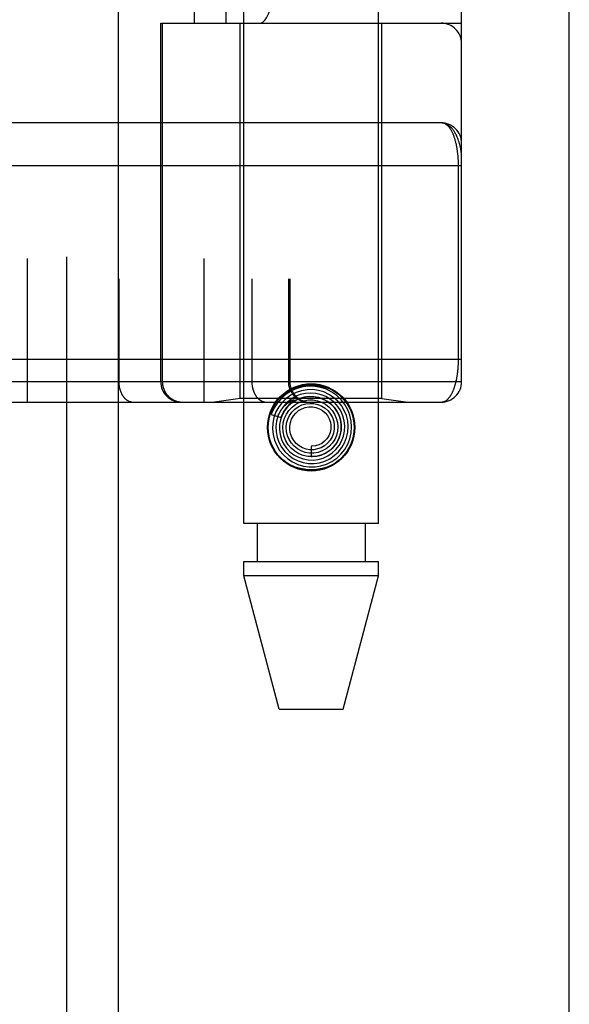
# Model space of a CAD drawing. Header units: inches. Extents: x 0 to 227, y 0 to 147.
# Tile 171 of 256: x 100.04 to 100.839, y 77.765 to 79.197. Entities that reach past the tile are written whole.
import ezdxf

# ---------------------------------------------------------------- set-up
doc = ezdxf.new("R2010")
doc.units = ezdxf.units.IN
doc.header["$LTSCALE"] = 12.466667
doc.header["$MEASUREMENT"] = 0
doc.linetypes.add('HIDDEN', pattern=[0.2, 0.1, -0.1])
doc.layers.get('0').update_dxf_attribs({"linetype": 'CONTINUOUS'})
doc.layers.add('RIGHTHAND_DOOR_ASSEMBLY', color=7, linetype='CONTINUOUS')

msp = doc.modelspace()

# ---------------------------------------------------------------- linework, layer by layer
at = {"color": 3, "linetype": 'Continuous'}
msp.add_line((100.8392, 41.7214), (100.8392, 106.2511), dxfattribs=at)
at = {"layer": 'RIGHTHAND_DOOR_ASSEMBLY', "color": 8, "linetype": 'HIDDEN'}
for p, q in [((100.1084, 101.2924), (100.1084, 41.9424)), ((100.3659, 78.4644), (100.3659, 81.6468)), ((100.5619, 78.4644), (100.5619, 81.6468)), ((100.0512, 81.3436), (100.0512, 78.6411)), ((100.3077, 81.3436), (100.3077, 78.6411)), ((100.1842, 81.3136), (100.1842, 78.6711)), ((100.3777, 81.3136), (100.3777, 78.6711)), ((100.4308, 81.3136), (100.4308, 78.6711)), ((100.4328, 81.3136), (100.4328, 78.6711)), ((100.6827, 78.6711), (100.6827, 81.3136)), ((100.2943, 79.1924), (100.2943, 80.7924)), ((100.3402, 79.1924), (100.3402, 80.7924)), ((100.6527, 80.7924), (100.6527, 79.1924)), ((100.2452, 79.1924), (100.6827, 79.1924)), ((100.2452, 78.6711), (100.2452, 79.1924)), ((100.2475, 79.1924), (100.2475, 78.6711)), ((100.3609, 78.6464), (100.3609, 79.1924)), ((100.5669, 78.6464), (100.5669, 79.1924)), ((100.6527, 79.0474), (99.7732, 79.0474)), ((100.6781, 78.7036), (100.6781, 78.9857)), ((99.7789, 78.7036), (100.6827, 78.7036)), ((100.0192, 78.6711), (100.6827, 78.6711)), ((99.7789, 78.6411), (100.6527, 78.6411)), ((100.3609, 78.6464), (100.3234, 78.6411)), ((100.5669, 78.6464), (100.3609, 78.6464)), ((100.4342, 78.6399), (100.4337, 78.6395)), ((100.4346, 78.6403), (100.4342, 78.6399)), ((100.435, 78.6407), (100.4346, 78.6403)), ((100.4355, 78.6412), (100.435, 78.6407)), ((100.437, 78.6425), (100.4355, 78.6412)), ((100.4373, 78.6427), (100.437, 78.6425)), ((100.5669, 78.6464), (100.6044, 78.6411)), ((100.4059, 78.6232), (100.4202, 78.6186)), ((100.4639, 78.5769), (100.4639, 78.5619)), ((100.5619, 78.4644), (100.3659, 78.4644)), ((100.3854, 78.4644), (100.3854, 78.4094)), ((100.5424, 78.4644), (100.5424, 78.4094)), ((100.3659, 78.4094), (100.5619, 78.4094)), ((100.3659, 78.3885), (100.3659, 78.4094)), ((100.5619, 78.3885), (100.5619, 78.4094)), ((100.5619, 78.3885), (100.3659, 78.3885)), ((100.4174, 78.1944), (100.3659, 78.3885)), ((100.5104, 78.1944), (100.5619, 78.3885)), ((100.4174, 78.1944), (100.5104, 78.1944))]:
    msp.add_line(p, q, dxfattribs=at)
at = {"layer": 'RIGHTHAND_DOOR_ASSEMBLY', "color": 3, "linetype": 'Continuous'}
msp.add_line((100.1834, 101.2924), (100.1834, 41.9424), dxfattribs=at)
at = {"layer": 'RIGHTHAND_DOOR_ASSEMBLY', "color": 8, "linetype": 'HIDDEN'}
for points in [[(100.6827, 78.9974), (100.6827, 78.998), (100.6827, 78.9986), (100.6826, 78.9993), (100.6826, 79), (100.6826, 79.0008), (100.6825, 79.0016), (100.6824, 79.0025), (100.6823, 79.0034), (100.6822, 79.0045), (100.682, 79.0057), (100.6818, 79.0069), (100.6816, 79.0083), (100.6813, 79.0099), (100.6809, 79.0115), (100.6805, 79.0133), (100.6801, 79.0153), (100.6795, 79.0173), (100.6789, 79.0193), (100.6783, 79.0212), (100.6777, 79.0231), (100.677, 79.0248), (100.6764, 79.0264), (100.6757, 79.0279), (100.675, 79.0294), (100.6743, 79.0307), (100.6737, 79.032), (100.673, 79.0332), (100.6723, 79.0343), (100.6716, 79.0354), (100.6709, 79.0364), (100.6702, 79.0374), (100.6695, 79.0383), (100.6688, 79.0391), (100.6681, 79.0399), (100.6673, 79.0406), (100.6666, 79.0413), (100.6659, 79.042), (100.6652, 79.0426), (100.6645, 79.0432), (100.6638, 79.0437), (100.6631, 79.0442), (100.6624, 79.0446), (100.6617, 79.045), (100.661, 79.0454), (100.6603, 79.0457), (100.6596, 79.046), (100.6589, 79.0463), (100.6582, 79.0465), (100.6575, 79.0467), (100.6568, 79.0469), (100.6561, 79.0471), (100.6554, 79.0472), (100.6547, 79.0473), (100.654, 79.0473), (100.6534, 79.0474), (100.6527, 79.0474)], [(100.6781, 78.9857), (100.6781, 78.9865), (100.6781, 78.9874), (100.6781, 78.9882), (100.678, 78.989), (100.678, 78.9898), (100.678, 78.9907), (100.678, 78.9915), (100.6779, 78.9923), (100.6779, 78.9932), (100.6778, 78.994), (100.6778, 78.9948), (100.6777, 78.9957), (100.6777, 78.9965), (100.6776, 78.9974), (100.6776, 78.9982), (100.6775, 78.9991), (100.6774, 79), (100.6773, 79.0008), (100.6772, 79.0017), (100.6771, 79.0026), (100.677, 79.0035), (100.6769, 79.0043), (100.6768, 79.0052), (100.6767, 79.0061), (100.6766, 79.007), (100.6764, 79.0079), (100.6763, 79.0088), (100.6762, 79.0097), (100.676, 79.0105), (100.6759, 79.0114), (100.6757, 79.0123), (100.6755, 79.0132), (100.6754, 79.014), (100.6752, 79.0149), (100.675, 79.0158), (100.6748, 79.0166), (100.6746, 79.0175), (100.6744, 79.0183), (100.6742, 79.0192), (100.674, 79.02), (100.6738, 79.0209), (100.6735, 79.0217), (100.6733, 79.0225), (100.6731, 79.0233), (100.6728, 79.0242), (100.6726, 79.025), (100.6723, 79.0258), (100.672, 79.0266), (100.6717, 79.0274), (100.6715, 79.0281), (100.6712, 79.0289), (100.6709, 79.0297), (100.6705, 79.0304), (100.6702, 79.0312), (100.6699, 79.0319), (100.6696, 79.0326), (100.6692, 79.0333), (100.6689, 79.034), (100.6685, 79.0347), (100.6682, 79.0354), (100.6678, 79.0361), (100.6674, 79.0367), (100.667, 79.0374), (100.6666, 79.038), (100.6662, 79.0386), (100.6658, 79.0392), (100.6654, 79.0398), (100.6649, 79.0404), (100.6645, 79.0409), (100.6641, 79.0414), (100.6636, 79.0419), (100.6631, 79.0424), (100.6627, 79.0429), (100.6622, 79.0434), (100.6617, 79.0438), (100.6612, 79.0442), (100.6607, 79.0446), (100.6602, 79.045), (100.6596, 79.0453), (100.6591, 79.0456), (100.6586, 79.0459), (100.658, 79.0462), (100.6575, 79.0464), (100.6569, 79.0467), (100.6563, 79.0468), (100.6557, 79.047), (100.6551, 79.0471), (100.6545, 79.0473), (100.6539, 79.0473), (100.6533, 79.0474), (100.6527, 79.0474)], [(100.6827, 78.9849), (99.7724, 78.9849)], [(100.6527, 78.6411), (100.6533, 78.6412), (100.6539, 78.6412), (100.6545, 78.6413), (100.6551, 78.6414), (100.6557, 78.6415), (100.6562, 78.6417), (100.6568, 78.6419), (100.6573, 78.6421), (100.6579, 78.6423), (100.6584, 78.6426), (100.659, 78.6428), (100.6595, 78.6431), (100.66, 78.6435), (100.6605, 78.6438), (100.661, 78.6442), (100.6615, 78.6446), (100.662, 78.645), (100.6624, 78.6454), (100.6629, 78.6459), (100.6634, 78.6464), (100.6638, 78.6468), (100.6643, 78.6474), (100.6647, 78.6479), (100.6651, 78.6484), (100.6655, 78.649), (100.6659, 78.6495), (100.6663, 78.6501), (100.6667, 78.6507), (100.6671, 78.6513), (100.6675, 78.652), (100.6679, 78.6526), (100.6682, 78.6533), (100.6686, 78.6539), (100.6689, 78.6546), (100.6693, 78.6553), (100.6696, 78.656), (100.6699, 78.6567), (100.6702, 78.6574), (100.6706, 78.6581), (100.6709, 78.6589), (100.6712, 78.6596), (100.6714, 78.6604), (100.6717, 78.6611), (100.672, 78.6619), (100.6723, 78.6627), (100.6725, 78.6634), (100.6728, 78.6642), (100.673, 78.665), (100.6733, 78.6658), (100.6735, 78.6666), (100.6737, 78.6674), (100.6739, 78.6683), (100.6741, 78.6691), (100.6744, 78.6699), (100.6746, 78.6707), (100.6748, 78.6716), (100.6749, 78.6724), (100.6751, 78.6733), (100.6753, 78.6741), (100.6755, 78.675), (100.6756, 78.6758), (100.6758, 78.6767), (100.6759, 78.6775), (100.6761, 78.6784), (100.6762, 78.6793), (100.6764, 78.6801), (100.6765, 78.681), (100.6766, 78.6818), (100.6767, 78.6827), (100.6769, 78.6836), (100.677, 78.6844), (100.6771, 78.6853), (100.6772, 78.6862), (100.6773, 78.687), (100.6773, 78.6879), (100.6774, 78.6887), (100.6775, 78.6895), (100.6776, 78.6904), (100.6776, 78.6912), (100.6777, 78.6921), (100.6777, 78.6929), (100.6778, 78.6937), (100.6778, 78.6946), (100.6779, 78.6954), (100.6779, 78.6962), (100.678, 78.697), (100.678, 78.6979), (100.678, 78.6987), (100.678, 78.6995), (100.6781, 78.7003), (100.6781, 78.7012), (100.6781, 78.702), (100.6781, 78.7028), (100.6781, 78.7036)], [(100.1842, 78.6711), (100.1842, 78.6705), (100.1842, 78.6698), (100.1842, 78.6692), (100.1842, 78.6685), (100.1843, 78.6679), (100.1843, 78.6672), (100.1844, 78.6666), (100.1845, 78.6659), (100.1846, 78.6653), (100.1847, 78.6647), (100.1848, 78.664), (100.1849, 78.6634), (100.185, 78.6627), (100.1851, 78.6621), (100.1853, 78.6615), (100.1854, 78.6609), (100.1856, 78.6603), (100.1858, 78.6597), (100.186, 78.6591), (100.1861, 78.6585), (100.1863, 78.6579), (100.1866, 78.6573), (100.1868, 78.6567), (100.187, 78.6561), (100.1872, 78.6556), (100.1875, 78.655), (100.1877, 78.6545), (100.188, 78.6539), (100.1883, 78.6534), (100.1885, 78.6529), (100.1888, 78.6524), (100.1891, 78.6519), (100.1894, 78.6514), (100.1897, 78.6509), (100.1901, 78.6504), (100.1904, 78.6499), (100.1907, 78.6495), (100.191, 78.649), (100.1914, 78.6486), (100.1917, 78.6482), (100.1921, 78.6477), (100.1925, 78.6473), (100.1928, 78.6469), (100.1932, 78.6466), (100.1936, 78.6462), (100.194, 78.6458), (100.1944, 78.6455), (100.1948, 78.6452), (100.1952, 78.6448), (100.1956, 78.6445), (100.196, 78.6442), (100.1964, 78.644), (100.1968, 78.6437), (100.1973, 78.6434), (100.1977, 78.6432), (100.1981, 78.643), (100.1986, 78.6427), (100.199, 78.6425), (100.1994, 78.6423), (100.1999, 78.6422), (100.2003, 78.642), (100.2008, 78.6419), (100.2012, 78.6417), (100.2017, 78.6416), (100.2021, 78.6415), (100.2026, 78.6414), (100.2031, 78.6413), (100.2035, 78.6413), (100.204, 78.6412), (100.2044, 78.6412), (100.2049, 78.6412), (100.2054, 78.6411)], [(100.2475, 78.6711), (100.2475, 78.6705), (100.2476, 78.6698), (100.2476, 78.6692), (100.2476, 78.6685), (100.2477, 78.6679), (100.2478, 78.6672), (100.2479, 78.6666), (100.248, 78.6659), (100.2481, 78.6653), (100.2482, 78.6647), (100.2484, 78.664), (100.2485, 78.6634), (100.2487, 78.6627), (100.2489, 78.6621), (100.2491, 78.6615), (100.2493, 78.6609), (100.2495, 78.6603), (100.2498, 78.6597), (100.25, 78.6591), (100.2503, 78.6585), (100.2506, 78.6579), (100.2509, 78.6573), (100.2512, 78.6567), (100.2515, 78.6561), (100.2518, 78.6556), (100.2522, 78.655), (100.2525, 78.6545), (100.2529, 78.6539), (100.2533, 78.6534), (100.2537, 78.6529), (100.2541, 78.6524), (100.2545, 78.6519), (100.2549, 78.6514), (100.2553, 78.6509), (100.2558, 78.6504), (100.2562, 78.6499), (100.2567, 78.6495), (100.2572, 78.649), (100.2576, 78.6486), (100.2581, 78.6482), (100.2586, 78.6477), (100.2591, 78.6473), (100.2597, 78.6469), (100.2602, 78.6466), (100.2607, 78.6462), (100.2613, 78.6458), (100.2618, 78.6455), (100.2624, 78.6452), (100.2629, 78.6448), (100.2635, 78.6445), (100.2641, 78.6442), (100.2647, 78.644), (100.2653, 78.6437), (100.2658, 78.6434), (100.2664, 78.6432), (100.2671, 78.643), (100.2677, 78.6427), (100.2683, 78.6425), (100.2689, 78.6423), (100.2695, 78.6422), (100.2702, 78.642), (100.2708, 78.6419), (100.2714, 78.6417), (100.2721, 78.6416), (100.2727, 78.6415), (100.2733, 78.6414), (100.274, 78.6413), (100.2746, 78.6413), (100.2753, 78.6412), (100.2759, 78.6412), (100.2766, 78.6412), (100.2772, 78.6411)], [(100.3777, 78.6711), (100.3777, 78.6705), (100.3777, 78.6698), (100.3777, 78.6692), (100.3778, 78.6685), (100.3778, 78.6679), (100.3779, 78.6672), (100.3779, 78.6666), (100.378, 78.6659), (100.3781, 78.6653), (100.3782, 78.6647), (100.3783, 78.664), (100.3784, 78.6634), (100.3785, 78.6627), (100.3787, 78.6621), (100.3788, 78.6615), (100.379, 78.6609), (100.3791, 78.6603), (100.3793, 78.6597), (100.3795, 78.6591), (100.3797, 78.6585), (100.3799, 78.6579), (100.3801, 78.6573), (100.3803, 78.6567), (100.3805, 78.6561), (100.3808, 78.6556), (100.381, 78.655), (100.3813, 78.6545), (100.3815, 78.6539), (100.3818, 78.6534), (100.3821, 78.6529), (100.3824, 78.6524), (100.3827, 78.6519), (100.383, 78.6514), (100.3833, 78.6509), (100.3836, 78.6504), (100.3839, 78.6499), (100.3842, 78.6495), (100.3846, 78.649), (100.3849, 78.6486), (100.3853, 78.6482), (100.3856, 78.6477), (100.386, 78.6473), (100.3864, 78.6469), (100.3867, 78.6466), (100.3871, 78.6462), (100.3875, 78.6458), (100.3879, 78.6455), (100.3883, 78.6452), (100.3887, 78.6448), (100.3891, 78.6445), (100.3895, 78.6442), (100.3899, 78.644), (100.3904, 78.6437), (100.3908, 78.6434), (100.3912, 78.6432), (100.3917, 78.643), (100.3921, 78.6427), (100.3925, 78.6425), (100.393, 78.6423), (100.3934, 78.6422), (100.3939, 78.642), (100.3943, 78.6419), (100.3948, 78.6417), (100.3952, 78.6416), (100.3957, 78.6415), (100.3961, 78.6414), (100.3966, 78.6413), (100.3971, 78.6413), (100.3975, 78.6412), (100.398, 78.6412), (100.3984, 78.6412), (100.3989, 78.6411)], [(100.4103, 78.6383), (100.415, 78.6446), (100.4203, 78.6502), (100.4265, 78.655), (100.4334, 78.6589), (100.4406, 78.662), (100.4482, 78.6641), (100.456, 78.6654), (100.464, 78.6658), (100.4719, 78.6654), (100.4797, 78.6641), (100.4873, 78.662), (100.4945, 78.6589), (100.5014, 78.655), (100.5076, 78.6502), (100.5129, 78.6446), (100.5176, 78.6383)], [(100.494, 78.5549), (100.5011, 78.5598), (100.5073, 78.5656), (100.5127, 78.5724), (100.517, 78.5799), (100.5201, 78.5879), (100.522, 78.5963), (100.5227, 78.605), (100.5221, 78.6136), (100.5202, 78.6221), (100.5171, 78.6302), (100.5128, 78.6378), (100.5075, 78.6447), (100.5012, 78.6508), (100.494, 78.6558), (100.4862, 78.6598), (100.4779, 78.6626), (100.4692, 78.6641), (100.4604, 78.6643), (100.4517, 78.6633), (100.4432, 78.661), (100.4351, 78.6574), (100.4276, 78.6527)], [(100.4308, 78.6711), (100.4308, 78.6705), (100.4308, 78.6698), (100.4308, 78.6692), (100.4309, 78.6685), (100.4309, 78.6679), (100.431, 78.6672), (100.4311, 78.6666), (100.4312, 78.6659), (100.4313, 78.6653), (100.4315, 78.6647), (100.4316, 78.664), (100.4318, 78.6634), (100.4319, 78.6627), (100.4321, 78.6621), (100.4323, 78.6615), (100.4326, 78.6609), (100.4328, 78.6603), (100.433, 78.6597), (100.4333, 78.6591), (100.4335, 78.6585), (100.4338, 78.6579), (100.4341, 78.6573), (100.4344, 78.6567), (100.4347, 78.6561), (100.4351, 78.6556), (100.4354, 78.655), (100.4358, 78.6545), (100.4361, 78.6539), (100.4365, 78.6534), (100.4369, 78.6529), (100.4373, 78.6524), (100.4377, 78.6519), (100.4381, 78.6514), (100.4386, 78.6509), (100.439, 78.6504), (100.4395, 78.6499), (100.4399, 78.6495), (100.4404, 78.649), (100.4409, 78.6486), (100.4414, 78.6482), (100.4419, 78.6477), (100.4424, 78.6473), (100.4429, 78.6469), (100.4434, 78.6466), (100.444, 78.6462), (100.4445, 78.6458), (100.445, 78.6455), (100.4456, 78.6452), (100.4462, 78.6448), (100.4467, 78.6445), (100.4473, 78.6442), (100.4479, 78.644), (100.4485, 78.6437), (100.4491, 78.6434), (100.4497, 78.6432), (100.4503, 78.643), (100.4509, 78.6427), (100.4515, 78.6425), (100.4521, 78.6423), (100.4528, 78.6422), (100.4534, 78.642), (100.454, 78.6419), (100.4547, 78.6417), (100.4553, 78.6416), (100.4559, 78.6415), (100.4566, 78.6414), (100.4572, 78.6413), (100.4579, 78.6413), (100.4585, 78.6412), (100.4591, 78.6412), (100.4598, 78.6412), (100.4604, 78.6411)], [(100.4276, 78.6527), (100.4208, 78.647), (100.415, 78.6403), (100.4101, 78.6328), (100.4065, 78.6247), (100.4059, 78.6232)], [(100.442, 78.6552), (100.4346, 78.6514), (100.4278, 78.6466), (100.4218, 78.6408), (100.4168, 78.6342), (100.4127, 78.6269), (100.4099, 78.619), (100.4082, 78.6108), (100.4077, 78.6024), (100.4085, 78.5941), (100.4105, 78.5859), (100.4138, 78.5781), (100.4181, 78.5709), (100.4235, 78.5644), (100.4298, 78.5588), (100.4369, 78.5541), (100.4446, 78.5505), (100.4528, 78.5482), (100.4612, 78.547), (100.4697, 78.5471), (100.4782, 78.5485), (100.4863, 78.5511), (100.494, 78.5549)], [(100.4481, 78.6521), (100.4409, 78.6492), (100.4342, 78.6452), (100.4283, 78.6403), (100.4231, 78.6345), (100.4189, 78.628), (100.4157, 78.6209), (100.4136, 78.6134), (100.4127, 78.6056), (100.413, 78.5978), (100.4145, 78.5901), (100.4171, 78.5827), (100.4209, 78.5757), (100.4257, 78.5695), (100.4313, 78.564), (100.4378, 78.5594), (100.4448, 78.5558), (100.4524, 78.5534), (100.4602, 78.5521), (100.4682, 78.552), (100.4761, 78.5531), (100.4838, 78.5554)], [(100.4609, 78.6493), (100.4538, 78.6484), (100.447, 78.6464), (100.4406, 78.6433), (100.4347, 78.6393), (100.4295, 78.6343), (100.4251, 78.6286), (100.4217, 78.6223), (100.4193, 78.6155), (100.4179, 78.6084), (100.4178, 78.6012), (100.4187, 78.594), (100.4208, 78.587), (100.4239, 78.5804), (100.428, 78.5744), (100.4331, 78.5691), (100.4389, 78.5646), (100.4453, 78.561), (100.4523, 78.5586), (100.4595, 78.5572), (100.4669, 78.5569), (100.4742, 78.5578)], [(100.4202, 78.6186), (100.4208, 78.6202), (100.4239, 78.6268), (100.4281, 78.6327), (100.4331, 78.638), (100.4388, 78.6423), (100.4452, 78.6457), (100.452, 78.648), (100.4591, 78.6492), (100.4662, 78.6493), (100.4733, 78.6482), (100.4801, 78.6461), (100.4864, 78.6429), (100.4922, 78.6387), (100.4972, 78.6337), (100.5013, 78.628), (100.5045, 78.6217), (100.5066, 78.615), (100.5076, 78.608), (100.5075, 78.601), (100.5063, 78.5942), (100.504, 78.5876)], [(100.4838, 78.5554), (100.491, 78.5589), (100.4976, 78.5634), (100.5035, 78.5689), (100.5085, 78.5752), (100.5125, 78.5822), (100.5154, 78.5897), (100.5172, 78.5976), (100.5177, 78.6057), (100.517, 78.6138), (100.5151, 78.6217), (100.512, 78.6292), (100.5079, 78.6362), (100.5027, 78.6426), (100.4966, 78.648), (100.4897, 78.6525), (100.4823, 78.656), (100.4744, 78.6582), (100.4662, 78.6593), (100.458, 78.6592), (100.4498, 78.6578), (100.442, 78.6552)], [(100.4742, 78.5578), (100.4814, 78.5599), (100.4881, 78.563), (100.4943, 78.5672), (100.4998, 78.5722), (100.5044, 78.5781), (100.5081, 78.5846), (100.5108, 78.5916), (100.5123, 78.599), (100.5127, 78.6065), (100.5119, 78.614), (100.51, 78.6213), (100.5069, 78.6283), (100.5028, 78.6347), (100.4978, 78.6404), (100.492, 78.6452), (100.4854, 78.6492), (100.4783, 78.652), (100.4709, 78.6538), (100.4632, 78.6544), (100.4556, 78.6538), (100.4481, 78.6521)], [(100.4639, 78.5619), (100.4652, 78.5619), (100.472, 78.5625), (100.4786, 78.5642), (100.4849, 78.5669), (100.4906, 78.5706), (100.4958, 78.5752), (100.5001, 78.5806), (100.5035, 78.5866), (100.506, 78.593), (100.5074, 78.5998), (100.5077, 78.6068), (100.5069, 78.6137), (100.505, 78.6204), (100.502, 78.6268), (100.4981, 78.6326), (100.4933, 78.6377), (100.4878, 78.642), (100.4816, 78.6454), (100.475, 78.6478), (100.468, 78.6491), (100.4609, 78.6493)], [(100.4153, 78.6202), (100.4159, 78.6216), (100.4165, 78.6229), (100.4171, 78.6242), (100.4177, 78.6253), (100.4183, 78.6265), (100.4189, 78.6275), (100.4196, 78.6285), (100.4202, 78.6295), (100.4208, 78.6304), (100.4214, 78.6312), (100.422, 78.632), (100.4226, 78.6327), (100.4232, 78.6334), (100.4238, 78.6341), (100.4243, 78.6347), (100.4249, 78.6353), (100.4254, 78.6359), (100.4259, 78.6364), (100.4264, 78.6369), (100.4269, 78.6374), (100.4274, 78.6378), (100.4279, 78.6382), (100.4283, 78.6386), (100.4288, 78.639), (100.4292, 78.6393), (100.4296, 78.6396), (100.43, 78.6399), (100.4304, 78.6402), (100.4307, 78.6405), (100.4311, 78.6408), (100.4315, 78.641), (100.4318, 78.6413), (100.4322, 78.6415), (100.4325, 78.6417), (100.4328, 78.6419), (100.4332, 78.6421), (100.4335, 78.6423), (100.4338, 78.6425), (100.4341, 78.6427), (100.4344, 78.6429), (100.4348, 78.6431), (100.4351, 78.6432), (100.4354, 78.6434), (100.4357, 78.6435), (100.436, 78.6437), (100.4362, 78.6438), (100.4365, 78.6439), (100.4368, 78.644), (100.437, 78.6441), (100.4373, 78.6442), (100.4375, 78.6443), (100.4377, 78.6443), (100.438, 78.6444), (100.4382, 78.6444), (100.4384, 78.6445), (100.4385, 78.6444), (100.4386, 78.6443), (100.4386, 78.6442), (100.4385, 78.644), (100.4384, 78.6438), (100.4382, 78.6436), (100.438, 78.6435), (100.4379, 78.6433), (100.4377, 78.6432), (100.4376, 78.643), (100.4374, 78.6429), (100.4373, 78.6427)], [(100.4337, 78.6395), (100.4335, 78.6393), (100.4332, 78.639), (100.433, 78.6387), (100.4327, 78.6385), (100.4324, 78.6382), (100.4321, 78.6378), (100.4317, 78.6375), (100.4314, 78.6372), (100.431, 78.6368), (100.4307, 78.6364), (100.4303, 78.6359), (100.4299, 78.6355), (100.4295, 78.635), (100.429, 78.6345), (100.4286, 78.6339), (100.4281, 78.6334), (100.4277, 78.6328), (100.4272, 78.6321), (100.4267, 78.6314), (100.4262, 78.6307), (100.4257, 78.63), (100.4252, 78.6292), (100.4247, 78.6284), (100.4242, 78.6275), (100.4236, 78.6266), (100.4231, 78.6256), (100.4226, 78.6246), (100.4221, 78.6235), (100.4216, 78.6224), (100.4211, 78.6212), (100.4206, 78.6199), (100.4202, 78.6186)], [(100.4279, 78.6237), (100.4316, 78.6292), (100.4362, 78.634), (100.4414, 78.638), (100.4473, 78.6411), (100.4535, 78.6432), (100.46, 78.6443), (100.4665, 78.6443), (100.473, 78.6432), (100.4791, 78.6411), (100.4849, 78.638), (100.49, 78.634), (100.4944, 78.6292), (100.4979, 78.6239), (100.5005, 78.618), (100.5021, 78.6117), (100.5027, 78.6054), (100.5022, 78.599), (100.5007, 78.5928), (100.4981, 78.587), (100.4947, 78.5816)], [(100.436, 78.6266), (100.4402, 78.6309), (100.4451, 78.6344), (100.4505, 78.637), (100.4562, 78.6387), (100.4621, 78.6394), (100.468, 78.6391), (100.4738, 78.6377), (100.4792, 78.6355), (100.4842, 78.6323), (100.4885, 78.6284), (100.4921, 78.6238), (100.4949, 78.6187), (100.4968, 78.6132), (100.4976, 78.6075), (100.4975, 78.6017), (100.4964, 78.596), (100.4944, 78.5907), (100.4915, 78.5857), (100.4878, 78.5814)], [(100.4456, 78.6288), (100.4502, 78.6315), (100.4552, 78.6333), (100.4605, 78.6343), (100.4657, 78.6343), (100.4709, 78.6334), (100.4759, 78.6316), (100.4804, 78.6289), (100.4844, 78.6255), (100.4877, 78.6215), (100.4902, 78.617), (100.4919, 78.6121), (100.4927, 78.607), (100.4925, 78.6019), (100.4915, 78.5969), (100.4896, 78.5922), (100.4869, 78.5879), (100.4835, 78.5842), (100.4795, 78.5811)], [(100.504, 78.5876), (100.5007, 78.5815), (100.4964, 78.576), (100.4914, 78.5712), (100.4857, 78.5674), (100.4794, 78.5645), (100.4728, 78.5626), (100.4659, 78.5619), (100.4591, 78.5623), (100.4524, 78.5637), (100.4461, 78.5662), (100.4402, 78.5697), (100.435, 78.5741), (100.4306, 78.5792), (100.4271, 78.585), (100.4246, 78.5912), (100.4231, 78.5978), (100.4227, 78.6045), (100.4234, 78.6112), (100.4251, 78.6176), (100.4279, 78.6237)], [(100.4947, 78.5816), (100.4904, 78.577), (100.4855, 78.5731), (100.4799, 78.5701), (100.474, 78.568), (100.4678, 78.567), (100.4616, 78.567), (100.4554, 78.5681), (100.4496, 78.5701), (100.4441, 78.5731), (100.4393, 78.5769), (100.4352, 78.5815), (100.4319, 78.5867), (100.4295, 78.5923), (100.4281, 78.5983), (100.4277, 78.6044), (100.4283, 78.6104), (100.43, 78.6162), (100.4326, 78.6217), (100.436, 78.6266)], [(100.4878, 78.5814), (100.4835, 78.5778), (100.4785, 78.5749), (100.4732, 78.573), (100.4677, 78.572), (100.4621, 78.572), (100.4566, 78.5729), (100.4513, 78.5748), (100.4465, 78.5775), (100.4422, 78.5811), (100.4386, 78.5853), (100.4358, 78.59), (100.4339, 78.5951), (100.4328, 78.6005), (100.4328, 78.606), (100.4337, 78.6113), (100.4355, 78.6165), (100.4381, 78.6212), (100.4415, 78.6253), (100.4456, 78.6288)], [(100.4795, 78.5811), (100.475, 78.5789), (100.4703, 78.5774), (100.4653, 78.5769), (100.4639, 78.5769)], [(100.5176, 78.5704), (100.5129, 78.5641), (100.5076, 78.5586), (100.5014, 78.5538), (100.4945, 78.5499), (100.4873, 78.5468), (100.4797, 78.5447), (100.4719, 78.5434), (100.464, 78.5429), (100.456, 78.5434), (100.4482, 78.5447), (100.4406, 78.5468), (100.4334, 78.5499), (100.4265, 78.5538), (100.4203, 78.5586), (100.415, 78.5641), (100.4103, 78.5704)]]:
    msp.add_lwpolyline(points, dxfattribs=at)
for radius in [0.0635, 0.0625]:
    msp.add_circle((100.4639, 78.6044), radius, dxfattribs=at)
for centre, start, end in [((100.6527, 79.1624), 0, 90), ((100.6527, 79.0174), 0, 89.9999), ((100.2752, 78.6711), 180, 270), ((100.4628, 78.6711), 180, 270), ((100.6527, 78.6711), 270, 360)]:
    msp.add_arc(centre, 0.03, start, end, dxfattribs=at)
msp.add_ellipse((100.3898, 79.4424), major_axis=(0, 0.25), ratio=0.146965, start_param=-3.141593, end_param=-1.570796, dxfattribs=at)

doc.saveas('drawing.dxf')
